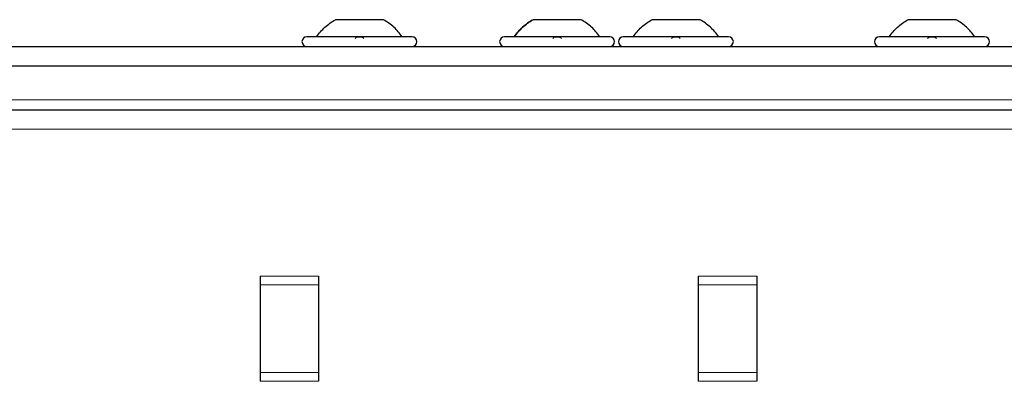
# Paper-space layout 'Blatt3' of a CAD drawing. Header units: millimetres. Extents: x 5 to 418, y 2 to 292.
# Tile 60 of 95: x 96 to 113, y 236 to 242. Entities that reach past the tile are written whole.
import ezdxf

# ---------------------------------------------------------------- set-up
doc = ezdxf.new("R2010")
doc.units = ezdxf.units.MM

psp = doc.layouts.new('Blatt3')

# ---------------------------------------------------------------- linework, layer by layer
at = {"color": 7, "linetype": 'Continuous', "lineweight": 25}
for p, q in [((102.4876, 242.1329), (101.6626, 242.1329)), ((105.871, 242.1329), (105.046, 242.1329)), ((107.9043, 242.1329), (107.0793, 242.1329)), ((112.2876, 242.1329), (111.4626, 242.1329)), ((102.9751, 241.8413), (101.1751, 241.8413)), ((106.3585, 241.8413), (104.5585, 241.8413)), ((108.3918, 241.8413), (106.5918, 241.8413)), ((112.7751, 241.8413), (110.9751, 241.8413)), ((53.3751, 241.6746), (135.0418, 241.6746)), ((53.7918, 241.3413), (134.6251, 241.3413)), ((54.5418, 240.5913), (133.8751, 240.5913)), ((100.3751, 237.7413), (100.3751, 237.5913)), ((101.3751, 237.7413), (101.3751, 237.5913)), ((107.8751, 237.7413), (107.8751, 237.5913)), ((108.8751, 237.7413), (108.8751, 237.5913)), ((100.3751, 237.5913), (100.3751, 236.0913)), ((101.3751, 237.5913), (101.3751, 236.0913)), ((107.8751, 237.5913), (107.8751, 236.0913)), ((108.8751, 237.5913), (108.8751, 236.0913)), ((100.3751, 236.0913), (100.3751, 235.9413)), ((101.3751, 236.0913), (101.3751, 235.9413)), ((107.8751, 236.0913), (107.8751, 235.9413)), ((108.8751, 236.0913), (108.8751, 235.9413))]:
    psp.add_line(p, q, dxfattribs=at)
at = {"color": 7, "linetype": 'Continuous', "lineweight": 18}
for p, q in [((133.9585, 240.7579), (54.4585, 240.7579)), ((54.5418, 240.2579), (133.8751, 240.2579)), ((101.3751, 237.7413), (100.3751, 237.7413)), ((108.8751, 237.7413), (107.8751, 237.7413)), ((101.3751, 237.5913), (100.3751, 237.5913)), ((108.8751, 237.5913), (107.8751, 237.5913)), ((101.3751, 236.0913), (100.3751, 236.0913)), ((100.3751, 235.9413), (101.3751, 235.9413)), ((108.8751, 236.0913), (107.8751, 236.0913)), ((107.8751, 235.9413), (108.8751, 235.9413))]:
    psp.add_line(p, q, dxfattribs=at)
at = {"color": 7, "linetype": 'Continuous', "lineweight": 25}
for centre, start, end in [((101.1751, 241.7579), 90, 270), ((102.9751, 241.7579), 270, 90), ((104.5585, 241.7579), 90, 270), ((106.3585, 241.7579), 270, 90), ((106.5918, 241.7579), 90, 270), ((108.3918, 241.7579), 270, 90), ((110.9751, 241.7579), 90, 270), ((112.7751, 241.7579), 270, 90)]:
    psp.add_arc(centre, 0.0833, start, end, dxfattribs=at)
for points in [[(101.3418, 241.8413), (101.3869, 241.8991), (101.4772, 242.0147), (101.6008, 242.0935), (101.6626, 242.1329)], [(102.8085, 241.8413), (102.7634, 241.8991), (102.6731, 242.0147), (102.5495, 242.0935), (102.4876, 242.1329)], [(104.7251, 241.8413), (104.7703, 241.8991), (104.8605, 242.0147), (104.9841, 242.0935), (105.046, 242.1329)], [(106.1918, 241.8413), (106.1467, 241.8991), (106.0565, 242.0147), (105.9328, 242.0935), (105.871, 242.1329)], [(106.7585, 241.8413), (106.8036, 241.8991), (106.8938, 242.0147), (107.0175, 242.0935), (107.0793, 242.1329)], [(108.2251, 241.8413), (108.18, 241.8991), (108.0898, 242.0147), (107.9661, 242.0935), (107.9043, 242.1329)], [(111.1418, 241.8413), (111.1869, 241.8991), (111.2772, 242.0147), (111.4008, 242.0935), (111.4626, 242.1329)], [(112.6085, 241.8413), (112.5634, 241.8991), (112.4731, 242.0147), (112.3495, 242.0935), (112.2876, 242.1329)]]:
    psp.add_open_spline(points, degree=3, dxfattribs=at)
for points, knots in [([(105.046, 242.1329), (104.9841, 242.0935), (104.8605, 242.0147), (104.7703, 241.8991), (104.7251, 241.8413)], [0, 0, 0, 0, 0.5, 1, 1, 1, 1]), ([(106.1918, 241.8413), (106.1467, 241.8991), (106.0565, 242.0147), (105.9328, 242.0935), (105.871, 242.1329)], [0, 0, 0, 0, 0.5, 1, 1, 1, 1]), ([(102.0022, 241.8127), (102.0047, 241.8167), (102.0097, 241.8244), (102.0263, 241.8336), (102.0486, 241.8398), (102.0749, 241.842), (102.1013, 241.8398), (102.1238, 241.8337), (102.1406, 241.8245), (102.1456, 241.8167), (102.1481, 241.8127)], [0, 0, 0, 0, 0.1252217, 0.2494831, 0.3743256, 0.4990628, 0.6238964, 0.749388, 0.8744406, 1, 1, 1, 1]), ([(105.3855, 241.8127), (105.388, 241.8167), (105.393, 241.8244), (105.4096, 241.8336), (105.4319, 241.8398), (105.4583, 241.842), (105.4847, 241.8398), (105.5072, 241.8337), (105.5239, 241.8245), (105.5289, 241.8167), (105.5314, 241.8127)], [0, 0, 0, 0, 0.1252217, 0.2494831, 0.3743256, 0.4990628, 0.6238964, 0.749388, 0.8744406, 1, 1, 1, 1]), ([(107.4188, 241.8127), (107.4213, 241.8167), (107.4263, 241.8244), (107.4429, 241.8336), (107.4653, 241.8398), (107.4916, 241.842), (107.518, 241.8398), (107.5405, 241.8337), (107.5573, 241.8245), (107.5623, 241.8167), (107.5648, 241.8127)], [0, 0, 0, 0, 0.1252217, 0.2494831, 0.3743256, 0.4990628, 0.6238964, 0.749388, 0.8744406, 1, 1, 1, 1]), ([(111.8022, 241.8127), (111.8047, 241.8167), (111.8097, 241.8244), (111.8263, 241.8336), (111.8486, 241.8398), (111.8749, 241.842), (111.9013, 241.8398), (111.9238, 241.8337), (111.9406, 241.8245), (111.9456, 241.8167), (111.9481, 241.8127)], [0, 0, 0, 0, 0.1252217, 0.2494831, 0.3743256, 0.4990628, 0.6238964, 0.749388, 0.8744406, 1, 1, 1, 1])]:
    psp.add_open_spline(points, degree=3, knots=knots, dxfattribs=at)

doc.saveas('drawing.dxf')
